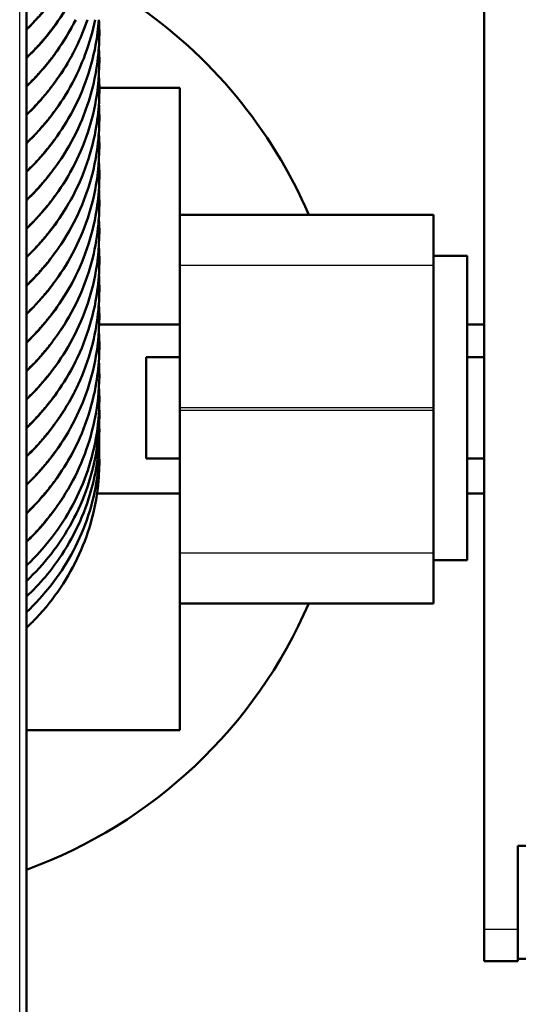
# Model space of a CAD drawing. Header units: millimetres. Extents: x 70 to 1011, y -602 to 1647.
# Tile 74 of 98: x 210 to 225, y 1404 to 1433. Entities that reach past the tile are written whole.
import ezdxf

# ---------------------------------------------------------------- set-up
doc = ezdxf.new("R2010")
doc.units = ezdxf.units.MM
doc.header["$LTSCALE"] = 0.75
doc.layers.add('Visible', color=7, linetype='Continuous', lineweight=50)
doc.layers.add('Visible Narrow', color=7, linetype='Continuous', lineweight=25)

msp = doc.modelspace()

# ---------------------------------------------------------------- linework, layer by layer
at = {"layer": 'Visible', "extrusion": (-1.22465e-16, -1, 2.96635e-13)}
for p, q in [((210.081, 1642.669, 513.087), (210.081, 1381.609, 660.64)), ((223.624, 1405.954, 254), (223.624, 1435.172, 291.482)), ((214.624, 1430.835, 155.455), (212.239, 1430.835, 155.455)), ((214.624, 1427.085, 155.455), (214.624, 1430.835, 155.455)), ((214.624, 1425.594, 270.518), (214.624, 1427.085, 269.823)), ((214.624, 1427.085, 269.823), (222.124, 1427.085, 269.823)), ((222.124, 1427.085, 269.823), (222.124, 1425.594, 270.518)), ((223.124, 1425.868, 266.455), (222.124, 1425.868, 266.455)), ((214.624, 1423.835, 174.455), (212.235, 1423.835, 174.455)), ((223.624, 1423.835, 174.455), (223.124, 1423.835, 174.455)), ((214.624, 1422.868, 266.455), (213.624, 1422.868, 266.455)), ((223.624, 1422.868, 266.455), (223.124, 1422.868, 266.455)), ((214.624, 1421.368, 271.455), (214.624, 1421.302, 271.455)), ((222.124, 1421.368, 271.455), (222.124, 1421.302, 271.455)), ((214.624, 1419.868, 266.455), (213.624, 1419.868, 266.455)), ((223.624, 1419.868, 266.455), (223.124, 1419.868, 266.455)), ((214.624, 1418.835, 174.455), (212.17, 1418.835, 174.455)), ((223.624, 1418.835, 174.455), (223.124, 1418.835, 174.455)), ((214.624, 1415.585, 269.823), (214.624, 1417.076, 270.518)), ((222.124, 1417.076, 270.518), (222.124, 1415.585, 269.823)), ((223.124, 1416.868, 266.455), (222.124, 1416.868, 266.455)), ((214.624, 1411.835, 155.455), (214.624, 1415.585, 155.455)), ((222.124, 1415.585, 269.823), (214.624, 1415.585, 269.823)), ((210.081, 1411.835, 155.455), (214.624, 1411.835, 155.455)), ((224.624, 1408.411, 257.152), (224.624, 1405.954, 254)), ((231.624, 1408.411, 257.152), (224.624, 1408.411, 257.152)), ((231.624, 1405.072, 250.681), (224.624, 1405.072, 250.681)), ((224.624, 1405.003, 251.233), (223.624, 1405.003, 251.233))]:
    msp.add_line(p, q, dxfattribs=at)
at = {"layer": 'Visible'}
for start, end in [(23.3628, 55.9751), (289.9931, 336.6372)]:
    msp.add_arc((205.124, 1421.335, 110.455), 14.5, start, end, dxfattribs=at)
at = {"layer": 'Visible', "extrusion": (1, -1.22465e-16, 0)}
for centre, radius, start, end in [((1421.368, 266.455, 223.124), 4.5, 0, 180), ((1421.368, 261.455, 222.124), 10, 65, 90), ((1421.368, 266.455, 213.624), 1.5, 0, 180), ((1421.302, 261.455, 222.124), 10, 90, 115), ((1409.503, 251.233, 224.624), 4.5, 142.0628, 180)]:
    msp.add_arc(centre, radius, start, end, dxfattribs=at)
at = {"layer": 'Visible', "extrusion": (-1, 1.22465e-16, 0)}
for centre, radius, start, end in [((-1421.368, 261.455, -214.624), 10, 90, 115), ((-1421.302, 261.455, -214.624), 10, 65, 90), ((-1409.503, 251.233, -223.624), 4.5, 0, 37.9372)]:
    msp.add_arc(centre, radius, start, end, dxfattribs=at)
at = {"layer": 'Visible'}
for points in [[(210.796, 1433.353, 231.019), (210.579, 1433.073, 231.095), (210.339, 1432.807, 231.166), (210.081, 1432.56, 231.231)], [(211.357, 1433.353, 228.54), (211.019, 1432.755, 228.706), (210.584, 1432.199, 228.857), (210.081, 1431.718, 228.984)]]:
    msp.add_open_spline(points, degree=3, dxfattribs=at)
for points, knots in [([(211.538, 1432.853, 226.197), (211.472, 1432.721, 226.234), (211.403, 1432.591, 226.271), (210.996, 1431.884, 226.467), (210.571, 1431.345, 226.613), (210.081, 1430.876, 226.736)], [28.6453756, 28.6453756, 28.6453756, 28.6453756, 28.6907042, 28.6907042, 28.8969307, 28.8969307, 28.8969307, 28.8969307]), ([(211.886, 1432.853, 223.712), (211.699, 1432.299, 223.869), (211.439, 1431.766, 224.019), (210.823, 1430.828, 224.277), (210.474, 1430.41, 224.39), (210.081, 1430.034, 224.489)], [33.0838465, 33.0838465, 33.0838465, 33.0838465, 33.2643722, 33.2643722, 33.4289615, 33.4289615, 33.4289615, 33.4289615]), ([(212.111, 1432.853, 221.225), (211.973, 1432.161, 221.422), (211.723, 1431.483, 221.615), (211.036, 1430.252, 221.958), (210.595, 1429.683, 222.113), (210.081, 1429.192, 222.242)], [37.5247971, 37.5247971, 37.5247971, 37.5247971, 37.7439797, 37.7439797, 37.960086, 37.960086, 37.960086, 37.960086]), ([(212.223, 1432.853, 218.738), (212.206, 1432.601, 218.809), (212.174, 1432.349, 218.881), (211.989, 1431.347, 219.166), (211.716, 1430.608, 219.378), (210.996, 1429.359, 219.724), (210.571, 1428.819, 219.871), (210.081, 1428.35, 219.994)], [41.9690978, 41.9690978, 41.9690978, 41.9690978, 42.0478874, 42.0478874, 42.2863744, 42.2863744, 42.4926008, 42.4926008, 42.4926008, 42.4926008]), ([(212.228, 1432.853, 216.251), (212.238, 1432.68, 216.3), (212.241, 1432.508, 216.349), (212.237, 1432.328, 216.4), (212.237, 1432.319, 216.403), (212.236, 1432.273, 216.416), (212.235, 1432.236, 216.426), (212.229, 1432.086, 216.469), (212.221, 1431.974, 216.501), (212.18, 1431.526, 216.628), (212.124, 1431.191, 216.723), (211.859, 1430.12, 217.028), (211.541, 1429.396, 217.234), (210.823, 1428.302, 217.535), (210.474, 1427.884, 217.648), (210.081, 1427.509, 217.746)], [46.4135644, 46.4135644, 46.4135644, 46.4135644, 46.4671494, 46.4671494, 46.4698337, 46.4698337, 46.4815018, 46.4815018, 46.5165149, 46.5165149, 46.6217934, 46.6217934, 46.8600424, 46.8600424, 47.0246317, 47.0246317, 47.0246317, 47.0246317]), ([(212.225, 1432.047, 213.993), (212.258, 1431.522, 214.142), (212.229, 1430.991, 214.293), (212.008, 1429.733, 214.651), (211.748, 1429.002, 214.86), (211.036, 1427.726, 215.215), (210.595, 1427.157, 215.37), (210.081, 1426.666, 215.499)], [50.9415961, 50.9415961, 50.9415961, 50.9415961, 51.1048263, 51.1048263, 51.3396498, 51.3396498, 51.5557562, 51.5557562, 51.5557562, 51.5557562]), ([(212.225, 1431.213, 211.743), (212.234, 1431.071, 211.784), (212.239, 1430.929, 211.824), (212.239, 1430.757, 211.873), (212.239, 1430.726, 211.882), (212.237, 1430.601, 211.917), (212.234, 1430.507, 211.944), (212.213, 1430.132, 212.051), (212.179, 1429.852, 212.13), (211.989, 1428.822, 212.424), (211.716, 1428.082, 212.635), (210.996, 1426.833, 212.982), (210.571, 1426.293, 213.128), (210.081, 1425.824, 213.252)], [55.4726563, 55.4726563, 55.4726563, 55.4726563, 55.5167949, 55.5167949, 55.5265336, 55.5265336, 55.555755, 55.555755, 55.6435576, 55.6435576, 55.8820446, 55.8820446, 56.088271, 56.088271, 56.088271, 56.088271]), ([(212.225, 1430.364, 209.498), (212.237, 1430.179, 209.55), (212.241, 1429.995, 209.603), (212.237, 1429.802, 209.658), (212.237, 1429.793, 209.66), (212.236, 1429.747, 209.673), (212.235, 1429.71, 209.684), (212.229, 1429.56, 209.726), (212.221, 1429.448, 209.758), (212.18, 1429, 209.886), (212.124, 1428.665, 209.981), (211.859, 1427.594, 210.286), (211.541, 1426.871, 210.491), (210.823, 1425.777, 210.792), (210.474, 1425.358, 210.905), (210.081, 1424.983, 211.004)], [60.0053638, 60.0053638, 60.0053638, 60.0053638, 60.0628195, 60.0628195, 60.0655038, 60.0655038, 60.077172, 60.077172, 60.1121851, 60.1121851, 60.2174636, 60.2174636, 60.4557125, 60.4557125, 60.6203019, 60.6203019, 60.6203019, 60.6203019]), ([(212.225, 1429.521, 207.25), (212.258, 1428.996, 207.4), (212.229, 1428.465, 207.551), (212.008, 1427.207, 207.909), (211.748, 1426.476, 208.118), (211.036, 1425.2, 208.473), (210.595, 1424.631, 208.628), (210.081, 1424.14, 208.757)], [64.5372662, 64.5372662, 64.5372662, 64.5372662, 64.7004965, 64.7004965, 64.93532, 64.93532, 65.1514263, 65.1514263, 65.1514263, 65.1514263]), ([(212.225, 1428.687, 205.001), (212.234, 1428.545, 205.041), (212.239, 1428.404, 205.081), (212.239, 1428.231, 205.131), (212.239, 1428.2, 205.139), (212.237, 1428.075, 205.175), (212.234, 1427.981, 205.202), (212.213, 1427.606, 205.308), (212.179, 1427.326, 205.388), (211.989, 1426.296, 205.681), (211.716, 1425.556, 205.893), (210.996, 1424.307, 206.24), (210.571, 1423.767, 206.386), (210.081, 1423.298, 206.509)], [69.0683265, 69.0683265, 69.0683265, 69.0683265, 69.1124651, 69.1124651, 69.1222038, 69.1222038, 69.1514251, 69.1514251, 69.2392278, 69.2392278, 69.4777147, 69.4777147, 69.6839412, 69.6839412, 69.6839412, 69.6839412]), ([(212.225, 1427.838, 202.755), (212.237, 1427.654, 202.808), (212.241, 1427.469, 202.86), (212.237, 1427.276, 202.915), (212.237, 1427.267, 202.918), (212.236, 1427.221, 202.931), (212.235, 1427.184, 202.941), (212.229, 1427.034, 202.984), (212.221, 1426.922, 203.016), (212.18, 1426.474, 203.143), (212.124, 1426.139, 203.239), (211.859, 1425.068, 203.544), (211.541, 1424.345, 203.749), (210.823, 1423.251, 204.05), (210.474, 1422.832, 204.163), (210.081, 1422.457, 204.262)], [73.601034, 73.601034, 73.601034, 73.601034, 73.6584897, 73.6584897, 73.661174, 73.661174, 73.6728421, 73.6728421, 73.7078552, 73.7078552, 73.8131337, 73.8131337, 74.0513827, 74.0513827, 74.215972, 74.215972, 74.215972, 74.215972]), ([(212.225, 1426.995, 200.508), (212.258, 1426.47, 200.657), (212.229, 1425.939, 200.808), (212.008, 1424.681, 201.167), (211.748, 1423.95, 201.376), (211.036, 1422.674, 201.731), (210.595, 1422.105, 201.885), (210.081, 1421.614, 202.014)], [78.1329364, 78.1329364, 78.1329364, 78.1329364, 78.2961666, 78.2961666, 78.5309902, 78.5309902, 78.7470965, 78.7470965, 78.7470965, 78.7470965]), ([(212.225, 1426.161, 198.258), (212.234, 1426.019, 198.299), (212.239, 1425.878, 198.339), (212.239, 1425.705, 198.388), (212.239, 1425.674, 198.397), (212.237, 1425.549, 198.433), (212.234, 1425.455, 198.459), (212.213, 1425.081, 198.566), (212.179, 1424.8, 198.646), (211.989, 1423.77, 198.939), (211.716, 1423.03, 199.15), (210.996, 1421.781, 199.497), (210.571, 1421.241, 199.644), (210.081, 1420.773, 199.767)], [82.6639967, 82.6639967, 82.6639967, 82.6639967, 82.7081352, 82.7081352, 82.717874, 82.717874, 82.7470953, 82.7470953, 82.8348979, 82.8348979, 83.0733849, 83.0733849, 83.2796113, 83.2796113, 83.2796113, 83.2796113]), ([(212.225, 1425.312, 196.013), (212.237, 1425.128, 196.065), (212.241, 1424.943, 196.118), (212.237, 1424.75, 196.173), (212.237, 1424.741, 196.175), (212.236, 1424.695, 196.188), (212.235, 1424.658, 196.199), (212.229, 1424.508, 196.242), (212.221, 1424.396, 196.273), (212.18, 1423.948, 196.401), (212.124, 1423.613, 196.496), (211.859, 1422.542, 196.801), (211.541, 1421.819, 197.007), (210.823, 1420.725, 197.308), (210.474, 1420.306, 197.421), (210.081, 1419.931, 197.519)], [87.1967042, 87.1967042, 87.1967042, 87.1967042, 87.2541599, 87.2541599, 87.2568442, 87.2568442, 87.2685123, 87.2685123, 87.3035254, 87.3035254, 87.4088039, 87.4088039, 87.6470529, 87.6470529, 87.8116422, 87.8116422, 87.8116422, 87.8116422]), ([(212.225, 1424.47, 193.766), (212.258, 1423.944, 193.915), (212.229, 1423.414, 194.066), (212.008, 1422.155, 194.424), (211.748, 1421.424, 194.633), (211.036, 1420.149, 194.988), (210.595, 1419.579, 195.143), (210.081, 1419.089, 195.272)], [91.7286066, 91.7286066, 91.7286066, 91.7286066, 91.8918368, 91.8918368, 92.1266603, 92.1266603, 92.3427667, 92.3427667, 92.3427667, 92.3427667]), ([(212.225, 1423.635, 191.516), (212.234, 1423.494, 191.556), (212.239, 1423.352, 191.597), (212.239, 1423.179, 191.646), (212.239, 1423.148, 191.655), (212.237, 1423.023, 191.69), (212.234, 1422.929, 191.717), (212.213, 1422.555, 191.823), (212.179, 1422.274, 191.903), (211.989, 1421.244, 192.196), (211.716, 1420.504, 192.408), (210.996, 1419.255, 192.755), (210.571, 1418.715, 192.901), (210.081, 1418.247, 193.024)], [96.2596668, 96.2596668, 96.2596668, 96.2596668, 96.3038054, 96.3038054, 96.3135441, 96.3135441, 96.3427655, 96.3427655, 96.4305681, 96.4305681, 96.6690551, 96.6690551, 96.8752815, 96.8752815, 96.8752815, 96.8752815]), ([(212.225, 1422.784, 189.271), (212.252, 1422.359, 189.392), (212.238, 1421.931, 189.514), (212.087, 1420.764, 189.846), (211.859, 1420.023, 190.058), (211.178, 1418.665, 190.439), (210.716, 1418.03, 190.612), (210.139, 1417.461, 190.762), (210.11, 1417.433, 190.77), (210.081, 1417.405, 190.777)], [100.7932776, 100.7932776, 100.7932776, 100.7932776, 100.925338, 100.925338, 101.1601627, 101.1601627, 101.395193, 101.395193, 101.4074747, 101.4074747, 101.4074747, 101.4074747]), ([(212.228, 1421.991, 187.281), (212.244, 1421.717, 187.367), (212.242, 1421.443, 187.452), (212.172, 1420.428, 187.769), (211.99, 1419.683, 188), (211.394, 1418.305, 188.425), (210.972, 1417.653, 188.624), (210.339, 1416.958, 188.835), (210.213, 1416.83, 188.874), (210.081, 1416.707, 188.911)], [1.0936371, 1.0936371, 1.0936371, 1.0936371, 1.1792656, 1.1792656, 1.4132888, 1.4132888, 1.6475161, 1.6475161, 1.7024753, 1.7024753, 1.7024753, 1.7024753]), ([(212.235, 1421.392, 186.095), (212.237, 1421.342, 186.11), (212.238, 1421.292, 186.126), (212.248, 1420.497, 186.374), (212.126, 1419.741, 186.61), (211.643, 1418.323, 187.048), (211.275, 1417.643, 187.257), (210.589, 1416.762, 187.525), (210.345, 1416.495, 187.607), (210.081, 1416.246, 187.682)], [5.6347222, 5.6347222, 5.6347222, 5.6347222, 5.6504794, 5.6504794, 5.8846065, 5.8846065, 6.1187006, 6.1187006, 6.2290092, 6.2290092, 6.2290092, 6.2290092]), ([(212.235, 1420.93, 184.865), (212.256, 1420.31, 185.059), (212.189, 1419.683, 185.255), (211.853, 1418.358, 185.665), (211.54, 1417.653, 185.883), (210.829, 1416.576, 186.212), (210.477, 1416.159, 186.34), (210.081, 1415.786, 186.452)], [10.1616782, 10.1616782, 10.1616782, 10.1616782, 10.3559055, 10.3559055, 10.5899068, 10.5899068, 10.7555682, 10.7555682, 10.7555682, 10.7555682]), ([(212.234, 1420.47, 183.636), (212.25, 1420.025, 183.774), (212.22, 1419.578, 183.914), (212.022, 1418.406, 184.278), (211.767, 1417.681, 184.502), (211.058, 1416.399, 184.896), (210.607, 1415.82, 185.073), (210.081, 1415.324, 185.223)], [14.6882433, 14.6882433, 14.6882433, 14.6882433, 14.8271928, 14.8271928, 15.0611581, 15.0611581, 15.2822951, 15.2822951, 15.2822951, 15.2822951]), ([(212.234, 1420.01, 182.406), (212.244, 1419.742, 182.489), (212.237, 1419.474, 182.573), (212.149, 1418.466, 182.887), (211.954, 1417.724, 183.117), (211.333, 1416.356, 183.539), (210.899, 1415.712, 183.736), (210.28, 1415.057, 183.935), (210.182, 1414.959, 183.964), (210.081, 1414.864, 183.993)], [19.2146576, 19.2146576, 19.2146576, 19.2146576, 19.2984396, 19.2984396, 19.5324447, 19.5324447, 19.7667063, 19.7667063, 19.8090727, 19.8090727, 19.8090727, 19.8090727])]:
    msp.add_open_spline(points, degree=3, knots=knots, dxfattribs=at)
at = {"layer": 'Visible Narrow', "extrusion": (-1.22465e-16, -1, 2.96635e-13)}
for p, q in [((209.881, 1381.707, 660.814), (209.881, 1643.225, 513.003)), ((214.624, 1425.594, 270.518), (222.124, 1425.594, 270.518)), ((222.124, 1421.368, 271.455), (214.624, 1421.368, 271.455)), ((214.624, 1421.302, 271.455), (222.124, 1421.302, 271.455)), ((222.124, 1417.076, 270.518), (214.624, 1417.076, 270.518)), ((223.624, 1405.954, 254), (224.624, 1405.954, 254))]:
    msp.add_line(p, q, dxfattribs=at)
at = {"layer": 'Visible Narrow'}
for points, weights in [([(210.081, 1431.743, 229.123), (210.837, 1432.461, 228.914), (211.347, 1433.353, 228.64)], [0.98209479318, 0.970433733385, 0.979480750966]), ([(210.081, 1432.585, 231.37), (210.46, 1432.945, 231.265), (210.78, 1433.353, 231.143)], [0.982094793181, 0.976215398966, 0.975600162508]), ([(210.081, 1430.059, 224.628), (211.336, 1431.251, 224.281), (211.882, 1432.853, 223.777)], [0.982094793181, 0.962882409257, 0.999881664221]), ([(210.081, 1430.901, 226.875), (210.984, 1431.758, 226.626), (211.53, 1432.853, 226.287)], [0.98209479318, 0.968202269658, 0.983701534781])]:
    msp.add_rational_spline(points, weights, degree=2, dxfattribs=at)
for points, weights, knots in [([(210.081, 1428.375, 220.133), (211.338, 1429.569, 219.785), (211.884, 1431.174, 219.28), (212.163, 1431.993, 219.022), (212.223, 1432.853, 218.752)], [0.982094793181, 0.962851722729, 1, 0.980677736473, 0.976611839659], [-0.407647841, -0.407647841, -0.407647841, -0.404347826, -0.404347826, -0.40263136, -0.40263136, -0.40263136]), ([(210.081, 1429.217, 222.38), (211.338, 1430.411, 222.033), (211.884, 1432.016, 221.528), (212.024, 1432.427, 221.398), (212.109, 1432.853, 221.264)], [0.98209479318, 0.962851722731, 1, 0.990195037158, 0.984318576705], [-0.364169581, -0.364169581, -0.364169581, -0.360869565, -0.360869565, -0.359998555, -0.359998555, -0.359998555]), ([(210.081, 1427.533, 217.885), (211.338, 1428.727, 217.538), (211.884, 1430.332, 217.033), (212.239, 1431.375, 216.704), (212.239, 1432.472, 216.359)], [0.98209479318, 0.962851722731, 1, 0.975528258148, 0.975528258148], [-0.451126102, -0.451126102, -0.451126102, -0.447826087, -0.447826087, -0.445652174, -0.445652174, -0.445652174]), ([(210.081, 1426.691, 215.638), (211.338, 1427.885, 215.29), (211.884, 1429.49, 214.785), (212.239, 1430.533, 214.457), (212.239, 1431.63, 214.112)], [0.982094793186, 0.962851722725, 1, 0.975528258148, 0.975528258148], [-0.494604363, -0.494604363, -0.494604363, -0.491304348, -0.491304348, -0.489130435, -0.489130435, -0.489130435]), ([(210.081, 1425.849, 213.39), (211.338, 1427.043, 213.043), (211.884, 1428.648, 212.538), (212.239, 1429.691, 212.209), (212.239, 1430.788, 211.864)], [0.982094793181, 0.96285172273, 1, 0.975528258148, 0.975528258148], [-0.538082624, -0.538082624, -0.538082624, -0.534782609, -0.534782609, -0.532608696, -0.532608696, -0.532608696]), ([(210.081, 1425.007, 211.143), (211.338, 1426.201, 210.795), (211.884, 1427.806, 210.29), (212.239, 1428.849, 209.962), (212.239, 1429.946, 209.617)], [0.98209479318, 0.962851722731, 1, 0.975528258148, 0.975528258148], [-0.581560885, -0.581560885, -0.581560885, -0.57826087, -0.57826087, -0.576086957, -0.576086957, -0.576086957]), ([(210.081, 1424.165, 208.895), (211.338, 1425.36, 208.548), (211.884, 1426.964, 208.043), (212.239, 1428.007, 207.714), (212.239, 1429.104, 207.369)], [0.982094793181, 0.962851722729, 1, 0.975528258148, 0.975528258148], [-0.625039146, -0.625039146, -0.625039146, -0.62173913, -0.62173913, -0.619565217, -0.619565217, -0.619565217]), ([(210.081, 1423.323, 206.648), (211.338, 1424.518, 206.3), (211.884, 1426.122, 205.795), (212.239, 1427.165, 205.467), (212.239, 1428.262, 205.122)], [0.98209479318, 0.96285172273, 1, 0.975528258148, 0.975528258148], [-0.668517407, -0.668517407, -0.668517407, -0.665217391, -0.665217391, -0.663043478, -0.663043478, -0.663043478]), ([(210.081, 1422.481, 204.401), (211.338, 1423.676, 204.053), (211.884, 1425.28, 203.548), (212.239, 1426.323, 203.219), (212.239, 1427.42, 202.874)], [0.98209479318, 0.962851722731, 1, 0.975528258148, 0.975528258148], [-0.711995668, -0.711995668, -0.711995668, -0.708695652, -0.708695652, -0.706521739, -0.706521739, -0.706521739]), ([(210.081, 1421.639, 202.153), (211.338, 1422.834, 201.805), (211.884, 1424.438, 201.3), (212.239, 1425.481, 200.972), (212.239, 1426.578, 200.627)], [0.982094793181, 0.962851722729, 1, 0.975528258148, 0.975528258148], [-0.755473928, -0.755473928, -0.755473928, -0.752173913, -0.752173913, -0.75, -0.75, -0.75]), ([(210.081, 1420.797, 199.906), (211.338, 1421.992, 199.558), (211.884, 1423.596, 199.053), (212.239, 1424.639, 198.724), (212.239, 1425.736, 198.379)], [0.98209479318, 0.962851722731, 1, 0.975528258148, 0.975528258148], [-0.798952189, -0.798952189, -0.798952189, -0.795652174, -0.795652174, -0.793478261, -0.793478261, -0.793478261]), ([(210.081, 1419.955, 197.658), (211.338, 1421.15, 197.31), (211.884, 1422.754, 196.805), (212.239, 1423.797, 196.477), (212.239, 1424.894, 196.132)], [0.982094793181, 0.962851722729, 1, 0.975528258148, 0.975528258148], [-0.84243045, -0.84243045, -0.84243045, -0.839130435, -0.839130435, -0.836956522, -0.836956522, -0.836956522]), ([(210.081, 1419.113, 195.411), (211.338, 1420.308, 195.063), (211.884, 1421.912, 194.558), (212.239, 1422.955, 194.23), (212.239, 1424.052, 193.884)], [0.98209479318, 0.96285172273, 1, 0.975528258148, 0.975528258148], [-0.885908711, -0.885908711, -0.885908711, -0.882608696, -0.882608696, -0.880434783, -0.880434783, -0.880434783]), ([(210.081, 1418.272, 193.163), (211.338, 1419.466, 192.815), (211.884, 1421.07, 192.31), (212.239, 1422.114, 191.982), (212.239, 1423.21, 191.637)], [0.98209479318, 0.962851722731, 1, 0.975528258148, 0.975528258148], [-0.929386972, -0.929386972, -0.929386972, -0.926086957, -0.926086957, -0.923913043, -0.923913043, -0.923913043]), ([(210.081, 1417.43, 190.916), (211.338, 1418.624, 190.568), (211.884, 1420.228, 190.063), (212.239, 1421.272, 189.735), (212.239, 1422.368, 189.389)], [0.982094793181, 0.962851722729, 1, 0.975528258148, 0.975528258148], [-0.972865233, -0.972865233, -0.972865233, -0.969565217, -0.969565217, -0.967391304, -0.967391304, -0.967391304])]:
    msp.add_rational_spline(points, weights, degree=2, knots=knots, dxfattribs=at)

doc.saveas('drawing.dxf')
